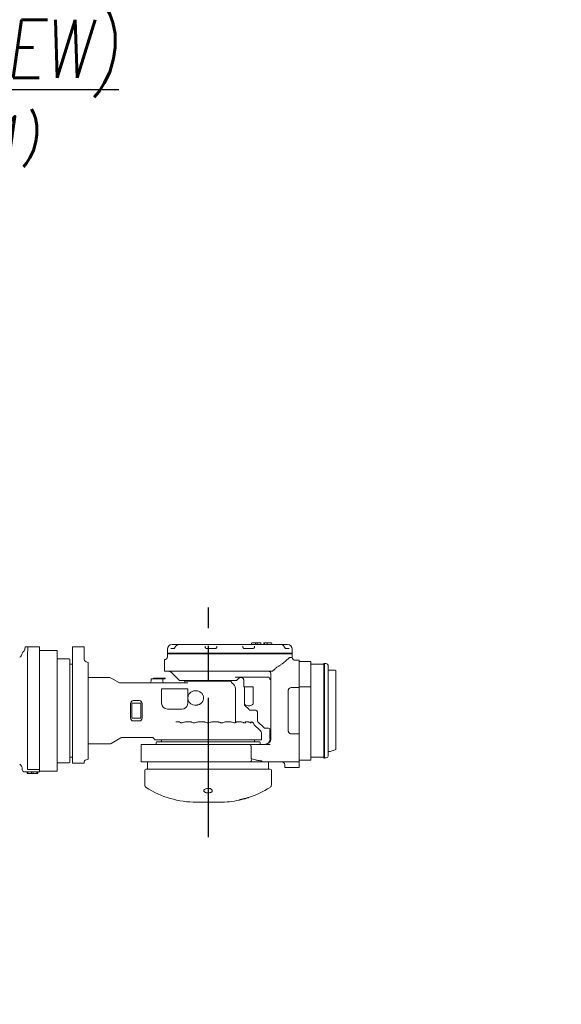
# Model space of a CAD drawing. Header units: millimetres. Extents: x 12388 to 56229, y -202 to 7369.
# Tile 27 of 88: x 16789 to 17722, y 4485 to 6181. Entities that reach past the tile are written whole.
import ezdxf

# ---------------------------------------------------------------- set-up
doc = ezdxf.new("R2010")
doc.units = ezdxf.units.MM
doc.header["$LTSCALE"] = 40
doc.linetypes.add('AM_ISO08W050x2', pattern=[9, 6, -0.75, 1.5, -0.75])
doc.linetypes.add('CENTER', pattern=[2, 1.25, -0.25, 0.25, -0.25])
doc.layers.add('cen', color=1, linetype='CENTER', lineweight=25)
doc.layers.add('도면층1', color=1, linetype='Continuous')
doc.styles.get("Standard").update_dxf_attribs({"font": 'romans.shx', "width": 0.8, "oblique": 8, "height": 3})

# ---------------------------------------------------------------- blocks, each defined once
blk = doc.blocks.new('top')
at = {"color": 7, "linetype": 'Continuous', "lineweight": 15}
for p, q in [((17051.391, 5104.968), (17062.874, 5104.968)), ((17062.874, 5104.968), (17098.391, 5104.968)), ((17098.391, 5104.968), (17105.43, 5104.968)), ((17105.43, 5104.968), (17114.341, 5104.968)), ((17114.391, 5104.968), (17131.353, 5104.968)), ((17131.353, 5104.968), (17170.43, 5104.968)), ((17170.43, 5104.968), (17193.891, 5104.968)), ((17187.391, 5104.968), (17196.353, 5104.968)), ((17188.391, 5105.968), (17188.391, 5106.968)), ((17189.391, 5107.968), (17193.891, 5107.968)), ((17193.891, 5107.968), (17195.891, 5107.968)), ((17194.891, 5105.968), (17194.891, 5106.968)), ((17195.891, 5107.968), (17196.891, 5107.968)), ((17196.353, 5104.968), (17203.391, 5104.968)), ((17196.891, 5107.968), (17198.891, 5107.968)), ((17197.891, 5106.968), (17197.891, 5105.968)), ((17198.891, 5107.968), (17203.391, 5107.968)), ((17203.391, 5104.968), (17238.909, 5104.968)), ((17204.391, 5106.968), (17204.391, 5105.968)), ((17209.378, 5106.968), (17209.378, 5105.968)), ((17209.379, 5106.968), (17209.379, 5105.968)), ((17210.803, 5106.968), (17210.803, 5105.968)), ((17210.804, 5106.968), (17210.803, 5106.968)), ((17210.803, 5105.968), (17210.804, 5105.968)), ((17210.804, 5106.968), (17210.804, 5105.968)), ((17215.083, 5105.968), (17215.083, 5106.968)), ((17219.473, 5107.968), (17221.913, 5107.968)), ((17222.913, 5106.968), (17222.913, 5105.968)), ((17238.909, 5104.968), (17250.391, 5104.968)), ((16797.62, 5095.968), (16797.569, 5095.968)), ((16798.391, 5098.902), (16798.391, 5100.968)), ((16798.391, 5100.968), (16800.481, 5100.968)), ((16802.702, 5092.345), (16802.702, 4892.682)), ((16803.156, 5100.968), (16803.391, 5100.968)), ((16803.391, 5100.968), (16823.391, 5100.968)), ((16823.391, 5100.968), (16823.391, 5092.341)), ((16823.891, 5094.968), (16823.391, 5094.468)), ((16823.391, 5092.341), (16823.391, 4892.682)), ((16852.891, 5094.968), (16823.891, 5094.968)), ((16853.391, 5094.468), (16852.891, 5094.968)), ((16853.391, 5094.468), (16853.391, 4990.968)), ((16894.891, 5100.968), (16879.891, 5100.968)), ((16879.891, 5100.968), (16879.891, 5079.171)), ((16899.891, 5100.968), (16894.891, 5100.968)), ((16899.891, 5100.968), (16899.891, 5092.626)), ((16899.891, 5089.309), (16899.891, 5080.238)), ((17043.391, 5096.968), (17043.391, 5089.968)), ((17043.391, 5089.968), (17043.391, 5088.968)), ((17043.391, 5089.968), (17098.391, 5089.968)), ((17043.391, 5089.968), (17043.391, 5088.968)), ((17043.391, 5088.968), (17098.391, 5088.968)), ((17043.391, 5083.968), (17043.391, 5088.968)), ((17049.027, 5097.968), (17050.391, 5097.968)), ((17052.17, 5097.968), (17050.391, 5097.968)), ((17052.17, 5097.968), (17055.507, 5097.968)), ((17098.391, 5089.968), (17203.391, 5089.968)), ((17203.391, 5089.968), (17098.391, 5089.968)), ((17098.391, 5088.968), (17203.391, 5088.968)), ((17098.391, 5088.968), (17203.391, 5088.968)), ((17108.421, 5101.968), (17108.391, 5101.867)), ((17108.391, 5101.867), (17108.391, 5100.968)), ((17111.391, 5097.968), (17125.391, 5097.968)), ((17128.391, 5101.867), (17128.362, 5101.968)), ((17128.391, 5100.968), (17128.391, 5101.867)), ((17173.421, 5101.968), (17173.391, 5101.867)), ((17173.391, 5101.867), (17173.391, 5100.968)), ((17176.391, 5097.968), (17190.391, 5097.968)), ((17193.391, 5101.867), (17193.362, 5101.968)), ((17193.391, 5100.968), (17193.391, 5101.867)), ((17203.391, 5089.968), (17258.391, 5089.968)), ((17203.391, 5088.968), (17258.391, 5088.968)), ((17246.276, 5097.968), (17249.613, 5097.968)), ((17251.391, 5097.968), (17249.613, 5097.968)), ((17251.391, 5097.968), (17252.756, 5097.968)), ((17258.391, 5096.968), (17258.391, 5089.968)), ((17258.391, 5089.968), (17258.391, 5088.968)), ((17258.391, 5082.968), (17258.391, 5088.968)), ((16874.391, 5080.468), (16853.391, 5080.468)), ((16875.391, 5079.89), (16874.391, 5080.468)), ((16875.391, 5079.89), (16875.391, 4990.968)), ((16879.891, 5070.968), (16875.391, 5070.968)), ((16879.891, 5079.171), (16879.891, 5074.479)), ((16879.891, 5074.479), (16879.891, 4904.006)), ((16906.891, 5074.301), (16903.31, 5075.495)), ((16906.891, 5074.301), (16906.891, 4907.634)), ((17038.391, 5078.968), (17038.801, 5078.968)), ((17038.391, 5078.968), (17038.391, 5075.968)), ((17038.391, 5075.968), (17038.391, 5061.968)), ((17254.527, 5082.968), (17258.391, 5082.968)), ((17263.391, 5077.968), (17270.391, 5077.968)), ((17270.391, 5077.968), (17270.391, 5077.523)), ((17270.391, 5077.523), (17270.391, 5033.718)), ((17270.391, 5075.679), (17270.891, 5075.968)), ((17270.891, 5075.968), (17289.891, 5075.968)), ((17289.891, 5075.968), (17290.391, 5075.679)), ((17290.391, 5075.679), (17290.391, 5032.196)), ((17312.891, 5070.968), (17290.391, 5070.968)), ((17313.891, 5072.468), (17312.891, 5072.468)), ((17312.891, 5072.468), (17312.891, 4909.468)), ((17313.891, 5072.468), (17313.891, 4909.468)), ((17316.891, 5072.268), (17313.891, 5072.268)), ((17038.391, 5058.968), (17038.391, 5061.968)), ((17040.297, 5058.968), (17038.391, 5058.968)), ((17048.043, 5058.968), (17040.297, 5058.968)), ((17096.121, 5058.968), (17048.043, 5058.968)), ((17051.32, 5056.039), (17058.391, 5048.968)), ((17096.121, 5058.968), (17098.391, 5058.97)), ((17203.391, 5058.968), (17130.469, 5058.968)), ((17222.643, 5058.968), (17203.391, 5058.968)), ((17221.561, 5053.968), (17221.561, 4942.968)), ((17319.891, 5069.268), (17319.891, 4912.668)), ((17332.391, 5060.968), (17319.891, 5060.968)), ((17333.391, 5060.39), (17332.391, 5060.968)), ((17333.391, 5060.39), (17333.391, 4924.217)), ((16944.107, 5047.968), (16906.891, 5047.968)), ((16959.838, 5039.659), (16946.607, 5047.298)), ((16962.375, 5038.968), (17072.512, 5038.968)), ((17015.391, 5041.968), (17015.391, 5045.968)), ((17020.391, 5045.968), (17015.391, 5045.968)), ((17019.391, 5045.968), (17019.391, 5046.968)), ((17019.391, 5046.968), (17021.391, 5046.968)), ((17020.391, 5045.968), (17030.391, 5045.968)), ((17021.391, 5046.968), (17037.391, 5046.968)), ((17035.391, 5045.968), (17030.391, 5045.968)), ((17035.391, 5045.968), (17037.391, 5045.968)), ((17035.391, 5045.968), (17035.391, 5041.968)), ((17037.391, 5046.968), (17039.391, 5046.968)), ((17039.391, 5045.968), (17037.391, 5045.968)), ((17039.391, 5046.968), (17039.391, 5045.968)), ((17058.391, 5048.968), (17064.391, 5042.968)), ((17064.391, 5042.968), (17162.391, 5042.968)), ((17080.922, 5041.968), (17073.391, 5041.968)), ((17153.391, 5041.968), (17080.922, 5041.968)), ((17081.191, 5042.643), (17081.191, 5041.968)), ((17145.591, 5041.968), (17145.591, 5042.643)), ((17153.391, 5040.961), (17153.391, 5041.968)), ((17167.475, 5048.968), (17160.027, 5048.968)), ((17162.391, 5042.968), (17165.463, 5046.039)), ((17203.391, 5048.968), (17167.475, 5048.968)), ((17174.891, 5043.282), (17174.891, 5031.968)), ((17215.391, 5048.968), (17203.391, 5048.968)), ((17033.391, 5028.717), (17078.391, 5028.717)), ((17033.391, 5028.717), (17033.391, 5026.997)), ((17033.391, 5026.997), (17033.391, 5020.447)), ((17033.391, 5020.447), (17033.391, 5003.968)), ((17078.391, 5026.666), (17078.391, 5028.717)), ((17078.391, 5020.646), (17078.391, 5020.988)), ((17081.039, 5020.152), (17083.3, 5022.518)), ((17083.891, 5022.968), (17083.3, 5022.518)), ((17160.391, 4970.44), (17160.391, 5029.428)), ((17190.977, 5031.968), (17174.891, 5031.968)), ((17176.391, 5031.968), (17176.391, 5001.986)), ((17190.977, 5031.968), (17190.977, 5003.21)), ((17251.57, 4955.646), (17251.57, 5026.29)), ((17257.512, 5030.968), (17258.097, 5030.968)), ((17258.097, 5030.968), (17270.391, 5030.968)), ((17270.391, 5030.968), (17270.391, 5033.718)), ((17270.391, 5032.196), (17270.891, 5032.262)), ((17270.391, 5030.968), (17270.391, 4950.968)), ((17289.891, 5032.262), (17270.891, 5032.262)), ((17289.891, 5032.262), (17290.391, 5032.196)), ((17290.391, 5032.196), (17290.391, 4949.74)), ((16979.891, 4978.468), (16979.891, 5003.468)), ((16997.891, 5003.968), (16981.891, 5003.968)), ((16981.891, 5003.968), (16981.891, 4977.968)), ((16984.891, 5008.468), (16994.891, 5008.468)), ((16997.891, 4977.968), (16997.891, 5003.968)), ((16999.891, 5003.468), (16999.891, 4978.468)), ((17078.391, 5003.968), (17078.103, 5001.581)), ((16853.391, 4990.968), (16853.391, 4887.468)), ((16875.391, 4990.968), (16875.391, 4902.045)), ((17043.391, 4993.968), (17068.391, 4993.968)), ((17177.481, 5001.089), (17176.391, 5001.089)), ((17176.391, 5000.468), (17184.013, 4992.846)), ((17195.391, 4991.968), (17186.134, 4991.968)), ((17198.391, 4974.21), (17198.391, 4989.092)), ((17198.391, 4989.092), (17198.391, 4988.968)), ((16981.891, 4977.968), (16997.891, 4977.968)), ((16994.891, 4973.468), (16984.891, 4973.468)), ((17057.939, 4971.968), (17064.106, 4971.968)), ((17064.106, 4971.968), (17064.834, 4971.968)), ((17076.124, 4971.968), (17083.576, 4971.968)), ((17083.576, 4971.968), (17084.132, 4971.968)), ((17097.703, 4971.968), (17105.965, 4971.968)), ((17120.818, 4971.968), (17129.08, 4971.968)), ((17142.714, 4971.968), (17143.207, 4971.968)), ((17143.207, 4971.968), (17150.659, 4971.968)), ((17161.949, 4971.968), (17162.676, 4971.968)), ((17162.676, 4971.968), (17168.591, 4971.968)), ((17177.214, 4971.968), (17177.322, 4971.968)), ((17177.322, 4971.968), (17181.119, 4971.968)), ((17199.27, 4972.089), (17209.513, 4961.846)), ((17202.174, 4957.937), (17193.689, 4965.77)), ((17211.634, 4960.968), (17217.391, 4960.968)), ((16946.607, 4934.638), (16963.325, 4944.29)), ((17016.391, 4944.968), (16965.839, 4944.968)), ((17026.024, 4940.968), (17021.29, 4940.968)), ((17024.469, 4937.468), (17023.891, 4936.468)), ((17023.891, 4936.468), (17023.891, 4932.968)), ((17024.469, 4937.468), (17202.314, 4937.468)), ((17026.024, 4940.968), (17026.428, 4940.968)), ((17026.936, 4940.968), (17026.428, 4940.968)), ((17026.936, 4940.968), (17205.391, 4940.968)), ((17033.391, 4940.968), (17033.391, 4937.468)), ((17193.391, 4937.468), (17193.391, 4940.968)), ((17202.891, 4936.468), (17202.314, 4937.468)), ((17202.891, 4932.968), (17202.891, 4936.468)), ((17205.391, 4940.968), (17205.391, 4950.589)), ((17258.097, 4950.968), (17257.512, 4950.968)), ((17270.391, 4950.968), (17258.097, 4950.968)), ((17270.391, 4948.218), (17270.391, 4950.968)), ((17270.391, 4903.357), (17270.391, 4948.218)), ((17290.391, 4949.74), (17290.391, 4906.256)), ((16906.891, 4933.968), (16944.107, 4933.968)), ((16998.391, 4927.968), (16998.391, 4932.968)), ((16998.391, 4932.968), (16998.582, 4932.968)), ((16998.391, 4907.968), (16998.391, 4927.968)), ((16998.582, 4932.968), (17008.353, 4932.968)), ((17008.353, 4932.968), (17184.371, 4932.968)), ((17184.371, 4932.968), (17220.39, 4932.968)), ((17187.673, 4908.826), (17187.673, 4927.968)), ((17319.891, 4920.968), (17323.391, 4920.968)), ((17332.391, 4923.892), (17323.391, 4920.968)), ((17333.391, 4924.217), (17332.391, 4923.892)), ((16853.391, 4901.468), (16870.391, 4901.468)), ((16870.391, 4901.469), (16874.391, 4901.469)), ((16870.391, 4901.469), (16870.391, 4901.468)), ((16875.258, 4901.968), (16874.391, 4901.469)), ((16875.258, 4901.968), (16875.391, 4902.045)), ((16875.391, 4910.968), (16879.891, 4910.968)), ((16879.891, 4904.006), (16879.891, 4900.968)), ((16889.08, 4900.968), (16879.891, 4900.968)), ((16891.791, 4900.968), (16889.08, 4900.968)), ((16894.749, 4900.968), (16891.791, 4900.968)), ((16895.531, 4900.968), (16894.749, 4900.968)), ((16895.531, 4900.968), (16899.891, 4900.968)), ((16899.891, 4902.259), (16899.891, 4900.968)), ((16903.31, 4906.441), (16906.891, 4907.634)), ((16998.391, 4902.968), (16998.391, 4907.968)), ((16998.582, 4902.968), (16998.391, 4902.968)), ((16998.582, 4902.968), (17008.353, 4902.968)), ((17185.219, 4902.968), (17008.353, 4902.968)), ((17009.391, 4902.968), (17009.391, 4890.468)), ((17205.697, 4902.968), (17205.697, 4904.432)), ((17255.391, 4902.968), (17205.697, 4902.968)), ((17217.391, 4890.468), (17217.391, 4902.968)), ((17270.391, 4902.968), (17265.391, 4902.968)), ((17270.891, 4905.968), (17270.391, 4906.256)), ((17270.391, 4903.357), (17270.391, 4902.968)), ((17270.391, 4897.968), (17270.391, 4902.968)), ((17289.891, 4905.968), (17270.891, 4905.968)), ((17290.391, 4906.256), (17289.891, 4905.968)), ((17290.391, 4910.968), (17312.891, 4910.968)), ((17303.391, 4910.969), (17312.891, 4910.969)), ((17303.391, 4910.968), (17303.391, 4910.969)), ((17312.891, 4909.468), (17313.891, 4909.468)), ((17313.891, 4909.668), (17316.891, 4909.668)), ((16793.391, 4888.968), (16793.391, 4891.622)), ((16823.391, 4885.968), (16796.391, 4885.968)), ((16801.857, 4883.268), (16801.857, 4885.668)), ((16802.702, 4892.682), (16802.702, 4889.874)), ((16823.391, 4889.874), (16802.702, 4889.874)), ((16802.891, 4883.268), (16802.891, 4885.668)), ((16809.391, 4883.268), (16809.391, 4885.668)), ((16812.391, 4885.668), (16812.391, 4883.268)), ((16818.891, 4885.668), (16818.891, 4883.268)), ((16820.174, 4885.668), (16820.174, 4883.268)), ((16823.391, 4892.682), (16823.391, 4889.874)), ((16823.391, 4889.874), (16823.391, 4888.968)), ((16823.391, 4885.968), (16823.391, 4888.968)), ((16823.391, 4887.468), (16823.891, 4886.968)), ((16823.891, 4886.968), (16852.891, 4886.968)), ((16852.891, 4886.968), (16853.391, 4887.468)), ((17004.391, 4888.468), (17004.391, 4863.168)), ((17006.391, 4890.468), (17220.391, 4890.468)), ((17222.391, 4863.168), (17222.391, 4888.468)), ((17245.391, 4892.968), (17245.391, 4897.968)), ((17250.391, 4892.968), (17245.391, 4892.968)), ((17250.391, 4892.968), (17270.391, 4892.968)), ((17270.391, 4892.968), (17270.391, 4897.968)), ((16803.191, 4882.968), (16802.157, 4882.968)), ((16809.091, 4882.968), (16803.191, 4882.968)), ((16809.091, 4882.968), (16809.691, 4882.968)), ((16812.091, 4882.968), (16809.691, 4882.968)), ((16812.091, 4882.968), (16812.691, 4882.968)), ((16818.591, 4882.968), (16812.691, 4882.968)), ((17093.391, 4833.468), (17133.391, 4833.468)), ((17172.778, 4838.776), (17169.093, 4837.867)), ((17173.605, 4838.628), (17173.794, 4838.677)), ((17173.672, 4838.628), (17173.605, 4838.61)), ((17177.461, 4840.043), (17177.549, 4840.067)), ((17177.461, 4840.043), (17177.475, 4840.049)), ((17177.475, 4840.049), (17177.538, 4840.066))]:
    blk.add_line(p, q, dxfattribs=at)
at = {"color": 8, "linetype": 'Continuous', "lineweight": 15}
for p, q in [((17209.379, 5106.968), (17209.378, 5106.968)), ((17209.378, 5105.968), (17209.379, 5105.968)), ((17081.191, 5042.643), (17145.591, 5042.643)), ((16819.874, 4882.994), (16819.874, 4882.968)), ((17167.078, 4837.082), (17167.08, 4837.328)), ((17169.094, 4837.866), (17169.093, 4837.867)), ((17173.601, 4838.627), (17173.605, 4838.61)), ((17177.524, 4840.06), (17177.538, 4840.066))]:
    blk.add_line(p, q, dxfattribs=at)
blk.add_line((17220.391, 4942.968), (17220.391, 4957.968))
at = {"color": 7, "linetype": 'Continuous', "lineweight": 15, "flags": 128}
for points in [[(17184.371, 4932.968), (17185.016, 4932.872), (17185.635, 4932.587), (17186.206, 4932.125), (17186.706, 4931.503), (17187.116, 4930.746), (17187.422, 4929.881), (17187.609, 4928.943), (17187.673, 4927.968)], [(17185.219, 4902.968), (17185.87, 4903.064), (17186.497, 4903.348), (17187.075, 4903.81), (17187.581, 4904.432), (17187.996, 4905.19), (17188.305, 4906.054), (17188.495, 4906.992), (17188.56, 4907.968)], [(17176.224, 4839.317), (17176.557, 4839.41), (17177.356, 4839.64), (17177.95, 4839.819), (17178.378, 4839.96), (17178.513, 4840.019), (17178.621, 4840.08), (17178.684, 4840.124), (17178.74, 4840.17), (17178.754, 4840.183), (17178.755, 4840.183), (17178.755, 4840.183), (17178.755, 4840.183), (17178.755, 4840.183), (17178.755, 4840.183), (17178.755, 4840.183)]]:
    blk.add_lwpolyline(points, dxfattribs=at)
at = {"color": 8, "linetype": 'Continuous', "lineweight": 15, "flags": 128}
blk.add_lwpolyline([(17167.367, 4837.439), (17167.242, 4837.378), (17167.08, 4837.328)], dxfattribs=at)
at = {"color": 7, "linetype": 'Continuous', "lineweight": 15}
for centre, radius, start, end in [((17051.391, 5096.968), 8, 90, 180), ((17187.391, 5105.968), 1, 272.797614, 0), ((17189.391, 5106.968), 1, 90, 180), ((17193.891, 5105.968), 1, 270, 0), ((17195.891, 5106.968), 1, 90, 180), ((17196.891, 5106.968), 1, 0, 90), ((17198.891, 5105.968), 1, 180, 270), ((17203.391, 5106.968), 1, 0, 90), ((17205.391, 5105.968), 1, 180, 270), ((17208.379, 5105.968), 1, 270.007959, 0.007957), ((17210.379, 5106.968), 1, 90.007959, 180.007957), ((17209.804, 5105.968), 1, 270.009156, 0.009153), ((17211.804, 5106.968), 1, 90.009156, 180.009153), ((17213.838, 5105.731), 1.267, 322.949798, 10.747441), ((17216.328, 5107.204), 1.267, 142.949798, 190.747441), ((17221.913, 5106.968), 1, 0, 90), ((17223.913, 5105.968), 1, 180, 270), ((17250.391, 5096.968), 8, 0, 90), ((16783.391, 5091.173), 10, 305, 344.913114), ((16802.702, 5085.968), 10, 135.686834, 164.913114), ((16788.391, 5099.939), 10, 315.686834, 336.616381), ((16723.37, 5100.843), 79.786, 353.885366, 0.089303), ((17111.391, 5100.968), 3, 221.810315, 270), ((17125.391, 5100.968), 3, 270, 318.189685), ((17176.391, 5100.968), 3, 221.810315, 270), ((17190.391, 5100.968), 3, 270, 318.189685), ((16904.891, 5080.238), 5, 180, 251.565051), ((17038.391, 5083.968), 5, 270, 0), ((17263.391, 5082.968), 5, 180, 270), ((17316.891, 5069.268), 3, 0, 90), ((17044.249, 5048.968), 10, 45, 90), ((17217.057, 5054.484), 4.534, 353.459126, 81.448313), ((16944.107, 5042.968), 5, 60, 90), ((16962.375, 5043.968), 5, 239.517205, 269.999975), ((17012.391, 5041.968), 3, 270, 0), ((17038.391, 5041.968), 3, 180, 270), ((17070.391, 5041.968), 3, 270, 0), ((17080.691, 5042.643), 0.5, 0, 40.541602), ((17146.091, 5042.643), 0.5, 139.458398, 180), ((17156.391, 5040.961), 3, 180, 242.513574), ((17150.391, 5029.428), 10, 0, 62.513574), ((17172.534, 5038.968), 10, 121.12329, 135), ((17215.391, 5043.968), 5, 0, 90), ((17091.391, 5012.968), 12.601, 145.242223, 285.216266), ((17091.391, 5012.968), 12.5, 83.437572, 126.869898), ((17257.515, 5027.99), 2.978, 90.053245, 106.255068), ((16984.891, 5003.468), 5, 90, 180), ((16994.891, 5003.468), 5, 0, 90), ((17043.391, 5003.968), 10, 180, 270), ((17068.391, 5003.968), 10, 270, 346.192802), ((17095.985, 4996.081), 4.899, 101.203919, 105.216266), ((17186.134, 4994.968), 3, 225, 270), ((17195.391, 4988.968), 3, 0, 90), ((16984.891, 4978.468), 5, 180, 270), ((16994.891, 4978.468), 5, 270, 0), ((17187.391, 4966.968), 5, 14.340032, 42.397153), ((17201.391, 4974.21), 3, 180, 225), ((17197.08, 4969.444), 5, 194.340032, 227.29061), ((17195.391, 4950.589), 10, 0, 47.29061), ((17211.634, 4963.968), 3, 225, 270), ((17217.391, 4957.968), 3, 0, 90), ((16944.107, 4938.968), 5, 270, 300), ((16965.839, 4939.968), 5, 90.000268, 120.149561), ((17016.391, 4939.968), 5, 11.536959, 90), ((17210.391, 4942.968), 10, 270, 0), ((17257.515, 4953.946), 2.978, 253.744932, 269.946755), ((16904.891, 4901.697), 5, 108.434949, 177.01429), ((17240.391, 4897.968), 5, 0, 90), ((17316.891, 4912.668), 3, 270, 0), ((16783.391, 4890.762), 10, 0, 55), ((16796.391, 4888.968), 3, 180, 270), ((16801.557, 4885.668), 0.3, 0, 90), ((16802.591, 4885.668), 0.3, 0, 90), ((16809.091, 4885.668), 0.3, 0, 90), ((16812.691, 4885.668), 0.3, 90, 180), ((16819.191, 4885.668), 0.3, 90, 180), ((16820.474, 4885.668), 0.3, 90, 180), ((17006.391, 4888.468), 2, 90, 180), ((17220.391, 4888.468), 2, 0, 90), ((16802.157, 4883.268), 0.3, 180, 270), ((16803.191, 4883.268), 0.3, 180, 270), ((16809.691, 4883.268), 0.3, 180, 270), ((16812.091, 4883.268), 0.3, 270, 0), ((16818.591, 4883.268), 0.3, 270, 0), ((16819.874, 4883.268), 0.3, 270, 0), ((17009.391, 4863.168), 5, 180, 237.228585), ((17093.391, 4993.653), 160.185, 237.228585, 270), ((17133.391, 4993.653), 160.185, 288.068754, 302.771415), ((17217.391, 4863.168), 5, 302.771415, 0), ((17133.391, 4993.653), 160.185, 270, 282.141956), ((17166.867, 4838.027), 1, 282.484942, 330.350862), ((17173.354, 4839.596), 1, 234.775519, 284.552292), ((17178.085, 4840.922), 0.998, 312.165783, 332.353445), ((17181.084, 4841.785), 1, 242.910374, 287.195326)]:
    blk.add_arc(centre, radius, start, end, dxfattribs=at)
for centre, major_axis, ratio, start_param, end_param in [((17258.097, 5025.968), (-6.527, 0), 0.76604444, 4.71238898, 4.9310399), ((17210.391, 4942.968), (11.17, 0), 0.89527296, 4.71238898, 6.28318531), ((17258.097, 4955.968), (-6.527, 0), 0.76604444, 1.35214541, 1.57079633), ((17113.391, 4816.826), (0, 122.5), 0.91836735, 5.55145206, 5.56199512)]:
    blk.add_ellipse(centre, major_axis=major_axis, ratio=ratio, start_param=start_param, end_param=end_param, dxfattribs=at)
for points, knots in [([(17062.853, 5104.951), (17062.773, 5104.956), (17062.252, 5104.986), (17061.291, 5104.786), (17060.058, 5104.284), (17059.128, 5103.681), (17058.685, 5103.193), (17058.547, 5103.042)], [0, 0, 0, 0, 0.049749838, 0.324789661, 0.600709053, 0.875795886, 1, 1, 1, 1]), ([(17210.378, 5107.968), (17210.412, 5107.968), (17210.475, 5107.968), (17210.999, 5107.968), (17211.554, 5107.968), (17211.803, 5107.968)], [0, 0, 0, 0, 0.37447508, 0.71888077, 1, 1, 1, 1]), ([(17211.803, 5107.968), (17211.833, 5107.968), (17211.889, 5107.968), (17212.455, 5107.968), (17213.532, 5107.968), (17214.621, 5107.968), (17215.317, 5107.968)], [0, 0, 0, 0, 0.19223712, 0.37412496, 0.59998794, 1, 1, 1, 1]), ([(17215.317, 5107.968), (17215.877, 5107.968), (17216.844, 5107.968), (17218.237, 5107.968), (17219.061, 5107.968), (17219.473, 5107.968)], [0, 0, 0, 0, 0.407185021, 0.703564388, 1, 1, 1, 1]), ([(17243.25, 5103.059), (17243.195, 5103.12), (17242.803, 5103.555), (17241.966, 5104.15), (17240.701, 5104.724), (17239.67, 5104.983), (17239.06, 5104.942), (17238.913, 5104.932)], [0, 0, 0, 0, 0.04994118, 0.35372116, 0.62113188, 0.90866189, 1, 1, 1, 1]), ([(16798.391, 5099.825), (16798.39, 5099.688), (16798.373, 5098.43), (16798.088, 5097.109), (16797.641, 5096.02), (16797.62, 5095.968)], [0, 0, 0, 0, 0.1041298, 0.95733341, 1, 1, 1, 1]), ([(16800.481, 5100.968), (16800.968, 5100.968), (16801.799, 5100.968), (16802.759, 5100.968), (16803.156, 5100.968)], [0, 0, 0, 0, 0.58593325, 1, 1, 1, 1]), ([(16899.891, 5092.626), (16899.886, 5092.327), (16899.874, 5091.728), (16899.86, 5090.698), (16899.886, 5089.875), (16899.89, 5089.448), (16899.891, 5089.309)], [0, 0, 0, 0, 0.2875521, 0.57508875, 0.86188683, 1, 1, 1, 1]), ([(17055.599, 5098.45), (17055.599, 5098.45), (17055.501, 5098.256), (17055.313, 5098.025), (17055.148, 5097.892), (17055.178, 5097.907), (17055.187, 5097.912)], [0, 0, 0, 0, 0.00198506, 0.43260471, 0.83758351, 1, 1, 1, 1]), ([(17058.531, 5103.057), (17058.265, 5102.769), (17057.686, 5102.141), (17057.005, 5101.061), (17056.403, 5099.973), (17055.948, 5099.081), (17055.702, 5098.642), (17055.603, 5098.464)], [0, 0, 0, 0, 0.2200639, 0.48018702, 0.68184124, 0.87163179, 1, 1, 1, 1]), ([(17108.391, 5100.968), (17108.395, 5100.814), (17108.401, 5100.573), (17108.505, 5100.124), (17108.644, 5099.745), (17108.788, 5099.462), (17108.983, 5099.174), (17109.084, 5099.053), (17109.155, 5098.968)], [0, 0, 0, 0, 0.36504358, 0.57398325, 0.66289469, 0.85141551, 0.89440318, 1, 1, 1, 1]), ([(17127.628, 5098.968), (17127.631, 5098.972), (17127.692, 5099.04), (17127.874, 5099.265), (17128.043, 5099.551), (17128.226, 5099.955), (17128.298, 5100.207), (17128.376, 5100.592), (17128.39, 5100.801), (17128.391, 5100.948), (17128.391, 5100.968)], [0, 0, 0, 0, 0.00515938, 0.08677111, 0.27427796, 0.32543123, 0.57410189, 0.61161728, 0.94737527, 1, 1, 1, 1]), ([(17173.391, 5100.968), (17173.395, 5100.814), (17173.401, 5100.573), (17173.505, 5100.124), (17173.644, 5099.745), (17173.788, 5099.462), (17173.983, 5099.174), (17174.084, 5099.053), (17174.155, 5098.968)], [0, 0, 0, 0, 0.36504358, 0.57398325, 0.66289469, 0.85141551, 0.89440318, 1, 1, 1, 1]), ([(17192.628, 5098.968), (17192.631, 5098.972), (17192.692, 5099.04), (17192.874, 5099.265), (17193.043, 5099.551), (17193.226, 5099.955), (17193.298, 5100.207), (17193.376, 5100.592), (17193.39, 5100.801), (17193.391, 5100.948), (17193.391, 5100.968)], [0, 0, 0, 0, 0.00515938, 0.08677111, 0.27427796, 0.32543123, 0.57410189, 0.61161728, 0.94737527, 1, 1, 1, 1]), ([(17246.183, 5098.453), (17246.18, 5098.459), (17246.063, 5098.655), (17245.766, 5099.223), (17245.282, 5100.156), (17244.668, 5101.244), (17244.012, 5102.254), (17243.474, 5102.808), (17243.243, 5103.046)], [0, 0, 0, 0, 0.0047697, 0.16248377, 0.35062639, 0.56480037, 0.81319312, 1, 1, 1, 1]), ([(17246.601, 5097.911), (17246.607, 5097.907), (17246.631, 5097.895), (17246.446, 5098.031), (17246.268, 5098.322), (17246.183, 5098.461)], [0, 0, 0, 0, 0.16580944, 0.60118107, 1, 1, 1, 1]), ([(17230.735, 5065.15), (17232.178, 5065.998), (17235.064, 5067.695), (17239.042, 5070.409), (17242.764, 5073.165), (17245.92, 5075.711), (17248.597, 5078.021), (17250.875, 5080.102), (17252.2, 5081.419), (17252.864, 5082.079)], [0, 0, 0, 0, 0.15318321, 0.30638708, 0.4638566, 0.62132115, 0.74231409, 0.87079879, 1, 1, 1, 1]), ([(17254.527, 5082.968), (17254.147, 5082.89), (17253.603, 5082.778), (17253.035, 5082.241), (17252.864, 5082.079)], [0, 0, 0, 0, 0.69864746, 1, 1, 1, 1]), ([(17098.391, 5058.97), (17100.389, 5058.977), (17105.278, 5058.995), (17115.978, 5059.037), (17124.669, 5058.996), (17130.469, 5058.968)], [0, 0, 0, 0, 0.18696215, 0.45751275, 1, 1, 1, 1]), ([(17222.643, 5058.968), (17222.818, 5058.975), (17223.371, 5058.997), (17224.267, 5059.234), (17224.854, 5059.712), (17225.138, 5059.944)], [0, 0, 0, 0, 0.19340159, 0.60969117, 1, 1, 1, 1]), ([(17225.138, 5059.944), (17225.206, 5060.012), (17225.522, 5060.329), (17225.958, 5060.711), (17226.736, 5061.337), (17227.232, 5061.676), (17227.659, 5061.968)], [0, 0, 0, 0, 0.09181116, 0.42949302, 0.50737996, 1, 1, 1, 1]), ([(17227.659, 5061.968), (17227.975, 5062.469), (17228.8, 5063.778), (17229.997, 5064.626), (17230.735, 5065.15)], [0, 0, 0, 0, 0.38295612, 1, 1, 1, 1]), ([(17072.512, 5038.968), (17073.514, 5038.968), (17075.54, 5038.968), (17077.497, 5038.968), (17078.487, 5038.968)], [0, 0, 0, 0, 0.494214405, 1, 1, 1, 1]), ([(17167.394, 5047.54), (17167.469, 5047.586), (17167.765, 5047.769), (17168.446, 5048.034), (17169.385, 5048.232), (17170.447, 5048.229), (17171.523, 5047.995), (17172.578, 5047.495), (17173.518, 5046.736), (17174.239, 5045.789), (17174.682, 5044.76), (17174.88, 5043.918), (17174.873, 5043.432), (17174.871, 5043.281)], [0, 0, 0, 0, 0.02685205, 0.10672388, 0.20762823, 0.30326676, 0.40994218, 0.52185188, 0.63591947, 0.75439231, 0.86027155, 0.95644259, 1, 1, 1, 1]), ([(17078.391, 5020.988), (17078.391, 5021.793), (17078.391, 5023.422), (17078.391, 5025.331), (17078.391, 5026.333), (17078.391, 5026.666)], [0, 0, 0, 0, 0.39501805, 0.79908442, 1, 1, 1, 1]), ([(17078.391, 5020.646), (17078.391, 5020.211), (17078.391, 5019.026), (17078.391, 5017.156), (17078.391, 5014.971), (17078.391, 5012.879), (17078.391, 5011.06), (17078.391, 5009.118), (17078.391, 5006.801), (17078.391, 5004.911), (17078.391, 5003.968)], [0, 0, 0, 0, 0.0782705, 0.21292376, 0.34734475, 0.47880928, 0.57090962, 0.66351242, 0.83198173, 1, 1, 1, 1]), ([(17100.873, 5022.621), (17100.296, 5023.001), (17099.124, 5023.772), (17096.439, 5024.841), (17094.278, 5025.166), (17092.82, 5025.386)], [0, 0, 0, 0, 0.24071171, 0.48797463, 1, 1, 1, 1]), ([(17100.873, 5003.314), (17101.796, 5004.147), (17103.649, 5005.822), (17105.26, 5009.385), (17105.704, 5012.696), (17105.391, 5015.452), (17104.804, 5017.511), (17103.858, 5019.423), (17102.581, 5021.199), (17101.455, 5022.137), (17100.873, 5022.621)], [0, 0, 0, 0, 0.1663165, 0.33428978, 0.51516613, 0.61119349, 0.70719931, 0.80272658, 0.89821065, 1, 1, 1, 1]), ([(17256.681, 5030.849), (17255.857, 5030.658), (17254.499, 5030.344), (17252.915, 5029.328), (17251.966, 5028.172), (17251.602, 5027.098), (17251.577, 5026.461), (17251.57, 5026.29)], [0, 0, 0, 0, 0.33824192, 0.55697904, 0.74360018, 0.93104843, 1, 1, 1, 1]), ([(17095.033, 5000.887), (17095.847, 5001.078), (17097.495, 5001.465), (17099.453, 5002.343), (17100.517, 5003.07), (17100.873, 5003.314)], [0, 0, 0, 0, 0.39329968, 0.79664702, 1, 1, 1, 1]), ([(17189.468, 5001.089), (17189.856, 5001.327), (17190.362, 5001.638), (17190.817, 5002.388), (17190.96, 5002.83), (17190.973, 5003.117), (17190.977, 5003.21)], [0, 0, 0, 0, 0.57083357, 0.74294357, 0.91671701, 1, 1, 1, 1]), ([(17176.391, 5001.986), (17176.666, 5001.7), (17177.011, 5001.342), (17177.401, 5001.132), (17177.481, 5001.089)], [0, 0, 0, 0, 0.7955011, 1, 1, 1, 1]), ([(17176.391, 5001.089), (17176.391, 5001.102), (17176.391, 5001.234), (17176.391, 5001.462), (17176.391, 5001.865), (17176.391, 5001.986)], [0, 0, 0, 0, 0.06824824, 0.7198488, 1, 1, 1, 1]), ([(17176.391, 5000.541), (17176.391, 5000.522), (17176.391, 5000.458), (17176.391, 5000.794), (17176.391, 5001.083), (17176.391, 5001.089)], [0, 0, 0, 0, 0.27966631, 0.98611154, 1, 1, 1, 1]), ([(17177.481, 5001.089), (17178.5, 5000.621), (17180.568, 4999.673), (17183.683, 4999.335), (17186.693, 4999.801), (17188.535, 5000.656), (17189.468, 5001.089)], [0, 0, 0, 0, 0.26048488, 0.52855523, 0.76134643, 1, 1, 1, 1]), ([(17076.124, 4971.968), (17075.552, 4971.927), (17074.074, 4971.822), (17071.584, 4971.077), (17069.103, 4970.329), (17067.049, 4970.214), (17065.398, 4970.729), (17064.339, 4971.522), (17064.047, 4971.939), (17064.096, 4971.963), (17064.106, 4971.968)], [0, 0, 0, 0, 0.09975911, 0.25819569, 0.42083053, 0.54055741, 0.66001883, 0.83389, 0.96641399, 1, 1, 1, 1]), ([(17097.703, 4971.968), (17097.219, 4971.927), (17095.966, 4971.822), (17093.6, 4971.077), (17091.01, 4970.329), (17088.633, 4970.214), (17086.495, 4970.729), (17084.795, 4971.522), (17083.891, 4971.939), (17083.629, 4971.963), (17083.576, 4971.968)], [0, 0, 0, 0, 0.09975911, 0.25819569, 0.42083053, 0.54055741, 0.66001883, 0.83389, 0.96641399, 1, 1, 1, 1]), ([(17120.818, 4971.968), (17120.469, 4971.927), (17119.563, 4971.822), (17117.553, 4971.077), (17115.107, 4970.329), (17112.64, 4970.214), (17110.225, 4970.729), (17108.05, 4971.522), (17106.622, 4971.939), (17106.075, 4971.963), (17105.965, 4971.968)], [0, 0, 0, 0, 0.09975911, 0.25819569, 0.42083053, 0.54055741, 0.66001883, 0.83389, 0.96641399, 1, 1, 1, 1]), ([(17143.207, 4971.968), (17143.026, 4971.927), (17142.557, 4971.822), (17141.099, 4971.077), (17139.036, 4970.329), (17136.721, 4970.214), (17134.265, 4970.729), (17131.828, 4971.522), (17130.016, 4971.939), (17129.237, 4971.963), (17129.08, 4971.968)], [0, 0, 0, 0, 0.09975911, 0.25819569, 0.42083053, 0.54055741, 0.66001883, 0.83389, 0.96641399, 1, 1, 1, 1]), ([(17162.657, 4971.907), (17162.657, 4971.878), (17162.656, 4971.778), (17161.924, 4971.071), (17160.457, 4970.33), (17158.518, 4970.214), (17156.262, 4970.729), (17153.801, 4971.522), (17151.783, 4971.939), (17150.848, 4971.963), (17150.659, 4971.968)], [0, 0, 0, 0, 0.06748881, 0.23160476, 0.40006945, 0.52408809, 0.64783176, 0.82793557, 0.96521006, 1, 1, 1, 1]), ([(17177.322, 4971.968), (17177.513, 4971.927), (17178.008, 4971.822), (17178.014, 4971.077), (17177.268, 4970.329), (17175.898, 4970.214), (17174.062, 4970.729), (17171.818, 4971.522), (17169.792, 4971.939), (17168.793, 4971.963), (17168.591, 4971.968)], [0, 0, 0, 0, 0.09975911, 0.25819569, 0.42083053, 0.54055741, 0.66001883, 0.83389, 0.96641399, 1, 1, 1, 1]), ([(17187.014, 4971.564), (17187.252, 4971.411), (17187.852, 4971.027), (17187.81, 4970.321), (17187.163, 4970.216), (17185.922, 4970.728), (17184.117, 4971.522), (17182.279, 4971.939), (17181.314, 4971.963), (17181.119, 4971.968)], [0, 0, 0, 0, 0.12577839, 0.31744469, 0.45854366, 0.59932979, 0.80423819, 0.96041865, 1, 1, 1, 1]), ([(17191.081, 4970.334), (17191.098, 4970.318), (17191.162, 4970.255), (17190.651, 4970.761), (17189.5, 4971.515), (17188.024, 4971.939), (17187.187, 4971.963), (17187.018, 4971.968)], [0, 0, 0, 0, 0.08165005, 0.32043372, 0.66797352, 0.93286711, 1, 1, 1, 1]), ([(17251.57, 4955.646), (17251.612, 4955.211), (17251.696, 4954.34), (17252.377, 4953.187), (17253.568, 4952.104), (17255.076, 4951.419), (17256.236, 4951.179), (17256.681, 4951.087)], [0, 0, 0, 0, 0.17417052, 0.34838519, 0.52317729, 0.8169105, 1, 1, 1, 1]), ([(17205.697, 4902.968), (17205.24, 4902.968), (17203.619, 4902.968), (17200.837, 4902.968), (17197.462, 4902.968), (17194.208, 4902.968), (17189.995, 4902.968), (17187.14, 4902.968), (17185.219, 4902.968)], [0, 0, 0, 0, 0.05888405, 0.20897848, 0.36320764, 0.52007405, 0.67704493, 1, 1, 1, 1]), ([(17188.56, 4907.968), (17190.226, 4907.563), (17193.577, 4906.75), (17198.074, 4905.766), (17201.828, 4905.046), (17204.022, 4904.672), (17205.347, 4904.482), (17205.697, 4904.432)], [0, 0, 0, 0, 0.32720913, 0.65783419, 0.80159793, 0.94759613, 1, 1, 1, 1]), ([(17265.391, 4902.968), (17264.902, 4902.968), (17263.788, 4902.968), (17261.889, 4902.968), (17260.011, 4902.968), (17258.332, 4902.968), (17256.845, 4902.968), (17255.652, 4902.968), (17255.478, 4902.968), (17255.391, 4902.968)], [0, 0, 0, 0, 0.05900642, 0.13427543, 0.26648148, 0.41083474, 0.55554669, 0.77780108, 1, 1, 1, 1]), ([(16819.752, 4882.968), (16819.73, 4882.968), (16819.68, 4882.968), (16819.325, 4882.968), (16818.948, 4882.968), (16818.767, 4882.968)], [0, 0, 0, 0, 0.28417279, 0.6550128, 1, 1, 1, 1]), ([(17117.633, 4856.628), (17118.273, 4856.302), (17119.553, 4855.65), (17120.557, 4854.325), (17120.768, 4852.881), (17119.956, 4851.44), (17118.184, 4850.278), (17115.833, 4849.589), (17113.393, 4849.387), (17111.141, 4849.578), (17109.164, 4850.094), (17107.534, 4850.916), (17106.399, 4852.036), (17105.983, 4853.406), (17106.511, 4854.885), (17108.041, 4856.216), (17110.306, 4857.119), (17112.783, 4857.473), (17115.073, 4857.361), (17116.654, 4857.005), (17117.423, 4856.709), (17117.633, 4856.628)], [0, 0, 0, 0, 0.056296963, 0.112388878, 0.174160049, 0.239197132, 0.301874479, 0.357689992, 0.406498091, 0.4514941, 0.496396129, 0.544229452, 0.597191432, 0.656274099, 0.720272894, 0.784891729, 0.844141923, 0.895011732, 0.93993855, 0.983623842, 1, 1, 1, 1]), ([(17167.08, 4837.328), (17167.087, 4837.336), (17167.108, 4837.357), (17167.327, 4837.434), (17167.783, 4837.564), (17168.397, 4837.723), (17168.861, 4837.833), (17169.094, 4837.888)], [0, 0, 0, 0, 0.11756443, 0.33358846, 0.55464892, 0.77732594, 1, 1, 1, 1]), ([(17167.312, 4837.418), (17167.315, 4837.419), (17167.324, 4837.423), (17167.425, 4837.457), (17167.668, 4837.529), (17168.121, 4837.65), (17168.637, 4837.78), (17168.981, 4837.859), (17169.094, 4837.885)], [0, 0, 0, 0, 0.06130411, 0.1728204, 0.35176135, 0.58876192, 0.86547937, 1, 1, 1, 1]), ([(17167.995, 4837.596), (17167.999, 4837.597), (17168.167, 4837.642), (17168.557, 4837.74), (17168.939, 4837.828), (17169.094, 4837.864)], [0, 0, 0, 0, 0.013449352, 0.598238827, 1, 1, 1, 1]), ([(17169.094, 4837.888), (17169.742, 4838.041), (17170.752, 4838.28), (17171.759, 4838.533), (17172.118, 4838.623)], [0, 0, 0, 0, 0.64247982, 1, 1, 1, 1]), ([(17172.118, 4838.623), (17172.509, 4838.723), (17173.37, 4838.943), (17174.696, 4839.293), (17176.099, 4839.671), (17177.016, 4839.923), (17177.475, 4840.049)], [0, 0, 0, 0, 0.21710121, 0.47790856, 0.7388187, 1, 1, 1, 1]), ([(17176.224, 4839.317), (17176.208, 4839.312), (17175.514, 4839.113), (17174.626, 4838.877), (17173.788, 4838.658), (17173.672, 4838.628)], [0, 0, 0, 0, 0.020485, 0.86479142, 1, 1, 1, 1]), ([(17177.538, 4840.066), (17178.324, 4840.282), (17179.805, 4840.688), (17181.4, 4841.118), (17181.938, 4841.249), (17182.108, 4841.29)], [0, 0, 0, 0, 0.43564715, 0.82178553, 1, 1, 1, 1]), ([(17181.383, 4840.831), (17181.962, 4841.011), (17182.628, 4841.218), (17183.023, 4841.352), (17183.074, 4841.369)], [0, 0, 0, 0, 0.8701019, 1, 1, 1, 1]), ([(17182.107, 4841.29), (17182.163, 4841.305), (17182.456, 4841.38), (17182.786, 4841.454), (17182.905, 4841.474), (17182.96, 4841.484)], [0, 0, 0, 0, 0.11238154, 0.58965396, 1, 1, 1, 1])]:
    blk.add_open_spline(points, degree=3, knots=knots, dxfattribs=at)
at = {"layer": 'cen', "linetype": 'AM_ISO08W050x2'}
blk.add_line((17114.391, 4772.991), (17114.391, 5169.002), dxfattribs=at)

msp = doc.modelspace()

# ---------------------------------------------------------------- linework, layer by layer
msp.add_lwpolyline([(15585.266, 631.58, 15, 15, 0.61848064), (18212.876, 1943.263, 15, 15, 0.73323034), (13147.064, 3158.481, 15, 15, 0.56609564), (14293.035, 587.972, 15, 15, -0.69043868), (15611.92, 3416.329, 15, 15, -0.23956155), (16120.611, 2018.712, 15, 15, -0.49314543), (15582.144, 1072.608, 0, 0, 0)], format="xyseb")

# ---------------------------------------------------------------- block references
msp.add_blockref('top', (0, 0))

# ---------------------------------------------------------------- texts
at = {"layer": '도면층1', "char_height": 100, "width": 1130.76268, "attachment_point": 1}
for s, insert in [('\\pi151.58;{\\LVIEW "A"(OLD)\\P\\pi280.99;\\H0.65x;\\l(SCALE : 2/1)}', (13261.305, 6181.091)), ('\\pi142.06;{\\LVIEW "A"(NEW)\\P\\pi280.99;\\H0.65x;\\l(SCALE : 2/1)}', (16036.104, 6181.091))]:
    msp.add_mtext(s, dxfattribs=dict(at, insert=insert))

doc.saveas('drawing.dxf')
